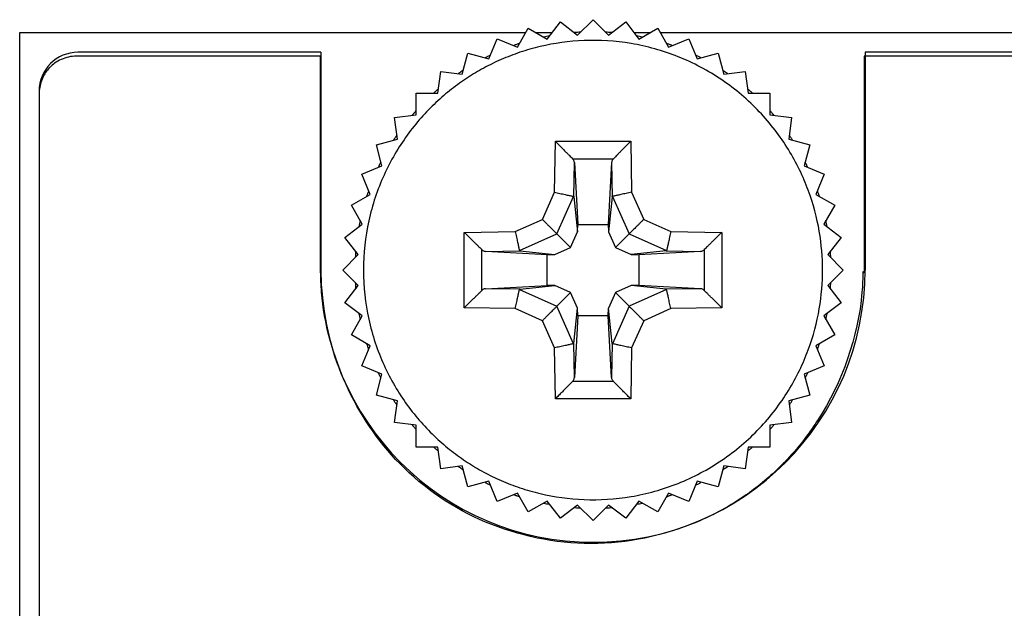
# Model space of a CAD drawing. Header units: inches. Extents: x 0 to 34, y 0 to 22.
# Tile 17 of 59: x 6.728 to 7.234, y 10.706 to 11.009. Entities that reach past the tile are written whole.
import ezdxf

# ---------------------------------------------------------------- set-up
doc = ezdxf.new("R2010")
doc.units = ezdxf.units.IN
doc.header["$LTSCALE"] = 1.87
doc.header["$MEASUREMENT"] = 0
doc.layers.get('0').update_dxf_attribs({"linetype": 'CONTINUOUS'})
doc.layers.add('DATUMCURVES', color=7, linetype='CONTINUOUS')

msp = doc.modelspace()

# ---------------------------------------------------------------- linework, layer by layer
at = {"color": 7, "linetype": 'CONTINUOUS'}
for p, q in [((6.98382, 10.99463), (6.98942, 11.00433)), ((6.98942, 11.00433), (6.99912, 10.99873)), ((6.99912, 10.99873), (7.00594, 11.00762)), ((7.00594, 11.00762), (7.01482, 11.0008)), ((7.01482, 11.0008), (7.02274, 11.00872)), ((7.02274, 11.00872), (7.03066, 11.0008)), ((7.03066, 11.0008), (7.03955, 11.00762)), ((7.03955, 11.00762), (7.04636, 10.99873)), ((7.04636, 10.99873), (7.05606, 11.00433)), ((7.05606, 11.00433), (7.06166, 10.99463)), ((6.72774, 5.93583), (6.72774, 11.00213)), ((6.72774, 11.00213), (6.98815, 11.00213)), ((6.96919, 10.98857), (6.97348, 10.99892)), ((6.97348, 10.99892), (6.98382, 10.99463)), ((6.99324, 11.00213), (7.00173, 11.00213)), ((7.04376, 11.00213), (7.05225, 11.00213)), ((7.05734, 11.00213), (7.51574, 11.00213)), ((7.06166, 10.99463), (7.07201, 10.99892)), ((7.07201, 10.99892), (7.0763, 10.98857)), ((6.88274, 10.99198), (6.75774, 10.99198)), ((6.88274, 10.99198), (6.88274, 10.87998)), ((6.95547, 10.98065), (6.95837, 10.99147)), ((6.95837, 10.99147), (6.96919, 10.98857)), ((7.0763, 10.98857), (7.08711, 10.99147)), ((7.08711, 10.99147), (7.09001, 10.98065)), ((7.16274, 10.99198), (7.16274, 10.87998)), ((7.48574, 10.99198), (7.16274, 10.99198)), ((6.94291, 10.97101), (6.94437, 10.98211)), ((6.94437, 10.98211), (6.95547, 10.98065)), ((7.09001, 10.98065), (7.10111, 10.98211)), ((7.10111, 10.98211), (7.10258, 10.97101)), ((6.73774, 10.97198), (6.73771, 5.96568)), ((6.93171, 10.95981), (6.93171, 10.97101)), ((6.93171, 10.97101), (6.94291, 10.97101)), ((7.10258, 10.97101), (7.11378, 10.97101)), ((7.11378, 10.97101), (7.11378, 10.95981)), ((6.92061, 10.95835), (6.93171, 10.95981)), ((6.92207, 10.94725), (6.92061, 10.95835)), ((7.11378, 10.95981), (7.12488, 10.95835)), ((7.12488, 10.95835), (7.12342, 10.94725)), ((6.91125, 10.94435), (6.92207, 10.94725)), ((6.91415, 10.93353), (6.91125, 10.94435)), ((7.00289, 10.92002), (7.00335, 10.94623)), ((7.00335, 10.94623), (7.04213, 10.94623)), ((7.04213, 10.94623), (7.04259, 10.92002)), ((7.12342, 10.94725), (7.13423, 10.94435)), ((7.13423, 10.94435), (7.13134, 10.93353)), ((6.9038, 10.92924), (6.91415, 10.93353)), ((7.01222, 10.93724), (7.0333, 10.93724)), ((7.01285, 10.91768), (7.01316, 10.93527)), ((7.01316, 10.93527), (7.01488, 10.90349)), ((7.03233, 10.93527), (7.03061, 10.90349)), ((7.03233, 10.93527), (7.03264, 10.91768)), ((7.13134, 10.93353), (7.14168, 10.92924)), ((6.90809, 10.9189), (6.9038, 10.92924)), ((7.14168, 10.92924), (7.1374, 10.9189)), ((6.89839, 10.9133), (6.90809, 10.9189)), ((6.99667, 10.90605), (7.00289, 10.92002)), ((7.00417, 10.89855), (7.01276, 10.91784)), ((7.01285, 10.91768), (7.01481, 10.89956)), ((7.03264, 10.91768), (7.03068, 10.89956)), ((7.03273, 10.91784), (7.04131, 10.89855)), ((7.04259, 10.92002), (7.04881, 10.90605)), ((7.1374, 10.9189), (7.1471, 10.9133)), ((6.90399, 10.9036), (6.89839, 10.9133)), ((7.1471, 10.9133), (7.1415, 10.9036)), ((6.8951, 10.89678), (6.90399, 10.9036)), ((6.9827, 10.89983), (6.99667, 10.90605)), ((7.01481, 10.89956), (7.01488, 10.90349)), ((7.01488, 10.90349), (7.03061, 10.90349)), ((7.03061, 10.90349), (7.03068, 10.89956)), ((7.04881, 10.90605), (7.06279, 10.89983)), ((7.1415, 10.9036), (7.15038, 10.89678)), ((6.95649, 10.89937), (6.9827, 10.89983)), ((6.95649, 10.86059), (6.95649, 10.89937)), ((6.98488, 10.88996), (7.00417, 10.89855)), ((7.00417, 10.89855), (7.01122, 10.8915)), ((7.01122, 10.8915), (7.01481, 10.89956)), ((7.03068, 10.89956), (7.03427, 10.8915)), ((7.04131, 10.89855), (7.03427, 10.8915)), ((7.04131, 10.89855), (7.0606, 10.88996)), ((7.06279, 10.89983), (7.08899, 10.89937)), ((7.08899, 10.89937), (7.08899, 10.86059)), ((6.90192, 10.8879), (6.8951, 10.89678)), ((7.15038, 10.89678), (7.14356, 10.8879)), ((6.894, 10.87998), (6.90192, 10.8879)), ((6.96548, 10.86942), (6.96548, 10.89054)), ((6.96745, 10.88957), (6.98505, 10.88987)), ((6.99923, 10.88784), (6.96745, 10.88957)), ((6.98505, 10.88987), (7.00316, 10.88791)), ((6.99923, 10.88784), (7.00316, 10.88791)), ((6.99923, 10.87211), (6.99923, 10.88784)), ((7.00316, 10.88791), (7.01122, 10.8915)), ((7.03427, 10.8915), (7.04233, 10.88791)), ((7.06044, 10.88987), (7.04233, 10.88791)), ((7.04233, 10.88791), (7.04626, 10.88784)), ((7.07804, 10.88957), (7.04626, 10.88784)), ((7.04626, 10.88784), (7.04626, 10.87211)), ((7.06044, 10.88987), (7.07804, 10.88957)), ((7.08, 10.8905), (7.08, 10.86942)), ((7.14356, 10.8879), (7.15148, 10.87998)), ((6.90192, 10.87206), (6.894, 10.87998)), ((7.15148, 10.87998), (7.14356, 10.87206)), ((6.96745, 10.87039), (6.99923, 10.87211)), ((7.00316, 10.87204), (6.99923, 10.87211)), ((7.04626, 10.87211), (7.04233, 10.87204)), ((7.07804, 10.87039), (7.04626, 10.87211)), ((6.8951, 10.86317), (6.90192, 10.87206)), ((6.98505, 10.87008), (6.96745, 10.87039)), ((6.98488, 10.86999), (7.00417, 10.86141)), ((6.98505, 10.87008), (7.00316, 10.87204)), ((7.01122, 10.86845), (7.00316, 10.87204)), ((7.00417, 10.86141), (7.01122, 10.86845)), ((7.01481, 10.86039), (7.01122, 10.86845)), ((7.03427, 10.86845), (7.03068, 10.86039)), ((7.04233, 10.87204), (7.03427, 10.86845)), ((7.04131, 10.86141), (7.03427, 10.86845)), ((7.0606, 10.86999), (7.04131, 10.86141)), ((7.06044, 10.87008), (7.04233, 10.87204)), ((7.07804, 10.87039), (7.06044, 10.87008)), ((7.14356, 10.87206), (7.15038, 10.86317)), ((6.90399, 10.85636), (6.8951, 10.86317)), ((7.15038, 10.86317), (7.1415, 10.85636)), ((6.9827, 10.86013), (6.95649, 10.86059)), ((6.99667, 10.85391), (6.9827, 10.86013)), ((7.01276, 10.84212), (7.00417, 10.86141)), ((7.01285, 10.84228), (7.01481, 10.86039)), ((7.01488, 10.85646), (7.01481, 10.86039)), ((7.03061, 10.85646), (7.03068, 10.86039)), ((7.03264, 10.84228), (7.03068, 10.86039)), ((7.04131, 10.86141), (7.03273, 10.84212)), ((7.06279, 10.86013), (7.04881, 10.85391)), ((7.08899, 10.86059), (7.06279, 10.86013)), ((6.89839, 10.84666), (6.90399, 10.85636)), ((7.00289, 10.83993), (6.99667, 10.85391)), ((7.01488, 10.85646), (7.01316, 10.82468)), ((7.03061, 10.85646), (7.01488, 10.85646)), ((7.03233, 10.82468), (7.03061, 10.85646)), ((7.04881, 10.85391), (7.04259, 10.83993)), ((7.1415, 10.85636), (7.1471, 10.84666)), ((6.90809, 10.84106), (6.89839, 10.84666)), ((7.01316, 10.82468), (7.01285, 10.84228)), ((7.03264, 10.84228), (7.03233, 10.82468)), ((7.1471, 10.84666), (7.1374, 10.84106)), ((6.9038, 10.83071), (6.90809, 10.84106)), ((7.00335, 10.81373), (7.00289, 10.83993)), ((7.04259, 10.83993), (7.04213, 10.81373)), ((7.1374, 10.84106), (7.14168, 10.83071)), ((6.91415, 10.82643), (6.9038, 10.83071)), ((7.14168, 10.83071), (7.13134, 10.82643)), ((6.91125, 10.81561), (6.91415, 10.82643)), ((7.03333, 10.82273), (7.01222, 10.82272)), ((7.13134, 10.82643), (7.13423, 10.81561)), ((6.92207, 10.81271), (6.91125, 10.81561)), ((6.92061, 10.80161), (6.92207, 10.81271)), ((7.04213, 10.81373), (7.00335, 10.81373)), ((7.13423, 10.81561), (7.12342, 10.81271)), ((7.12342, 10.81271), (7.12488, 10.80161)), ((6.93171, 10.80014), (6.92061, 10.80161)), ((7.12488, 10.80161), (7.11378, 10.80014)), ((6.93171, 10.78894), (6.93171, 10.80014)), ((7.11378, 10.80014), (7.11378, 10.78894)), ((6.94291, 10.78894), (6.93171, 10.78894)), ((6.94437, 10.77784), (6.94291, 10.78894)), ((7.10258, 10.78894), (7.10111, 10.77784)), ((7.11378, 10.78894), (7.10258, 10.78894)), ((6.95547, 10.7793), (6.94437, 10.77784)), ((6.95837, 10.76849), (6.95547, 10.7793)), ((7.09001, 10.7793), (7.08711, 10.76849)), ((7.10111, 10.77784), (7.09001, 10.7793)), ((6.96919, 10.77138), (6.95837, 10.76849)), ((6.97348, 10.76104), (6.96919, 10.77138)), ((7.0763, 10.77138), (7.07201, 10.76104)), ((7.08711, 10.76849), (7.0763, 10.77138)), ((6.98382, 10.76532), (6.97348, 10.76104)), ((6.98942, 10.75562), (6.98382, 10.76532)), ((6.99912, 10.76122), (6.98942, 10.75562)), ((7.00594, 10.75234), (6.99912, 10.76122)), ((7.04636, 10.76122), (7.03955, 10.75234)), ((7.05606, 10.75562), (7.04636, 10.76122)), ((7.06166, 10.76532), (7.05606, 10.75562)), ((7.07201, 10.76104), (7.06166, 10.76532)), ((7.01482, 10.75916), (7.00594, 10.75234)), ((7.02274, 10.75124), (7.01482, 10.75916)), ((7.03066, 10.75916), (7.02274, 10.75124)), ((7.03955, 10.75234), (7.03066, 10.75916))]:
    msp.add_line(p, q, dxfattribs=at)
for centre, radius, start, end in [((6.75774, 10.97198), 0.02, 89.9996, 179.9996), ((7.02274, 10.87998), 0.14, 179.9996, 359.9996)]:
    msp.add_arc(centre, radius, start, end, dxfattribs=at)
for points in [[(6.99886, 11.00013), (6.99835, 11.00002), (6.99784, 10.99992), (6.99733, 10.99981)], [(7.00033, 11.00041), (6.99984, 11.00032), (6.99935, 11.00022), (6.99886, 11.00013)], [(7.01365, 11.00214), (7.01348, 11.00213), (7.01332, 11.00211), (7.01315, 11.0021)], [(7.01477, 11.00222), (7.0144, 11.00219), (7.01402, 11.00217), (7.01365, 11.00214)], [(7.01626, 11.00231), (7.01576, 11.00228), (7.01527, 11.00225), (7.01477, 11.00222)], [(7.03072, 11.00222), (7.03022, 11.00225), (7.02973, 11.00228), (7.02923, 11.0023)], [(7.03195, 11.00213), (7.03154, 11.00216), (7.03113, 11.00219), (7.03072, 11.00222)], [(7.03234, 11.0021), (7.03221, 11.00211), (7.03208, 11.00212), (7.03195, 11.00213)], [(7.04663, 11.00013), (7.04614, 11.00022), (7.04565, 11.00032), (7.04516, 11.00041)], [(7.04815, 10.99981), (7.04764, 10.99992), (7.04714, 11.00002), (7.04663, 11.00013)], [(6.98335, 10.99597), (6.98288, 10.99581), (6.98241, 10.99565), (6.98193, 10.99548)], [(7.06213, 10.99597), (7.06164, 10.99614), (7.06115, 10.9963), (7.06065, 10.99646)], [(7.06355, 10.99548), (7.06308, 10.99565), (7.0626, 10.99581), (7.06213, 10.99597)], [(6.96853, 10.98983), (6.96808, 10.98961), (6.96764, 10.98938), (6.96719, 10.98916)], [(6.96999, 10.99054), (6.9695, 10.9903), (6.96901, 10.99007), (6.96853, 10.98983)], [(7.07696, 10.98983), (7.07647, 10.99007), (7.07598, 10.9903), (7.07549, 10.99054)], [(7.07829, 10.98916), (7.07785, 10.98938), (7.0774, 10.98961), (7.07696, 10.98983)], [(6.95399, 10.98137), (6.95379, 10.98123), (6.95358, 10.98109), (6.95338, 10.98095)], [(6.95472, 10.98186), (6.95448, 10.98169), (6.95423, 10.98153), (6.95399, 10.98137)], [(7.09077, 10.98185), (7.09036, 10.98213), (7.08994, 10.9824), (7.08952, 10.98267)], [(6.94198, 10.97209), (6.94159, 10.97174), (6.9412, 10.9714), (6.94081, 10.97105)], [(6.94312, 10.97307), (6.94274, 10.97275), (6.94236, 10.97242), (6.94198, 10.97209)], [(7.1035, 10.97208), (7.10313, 10.97241), (7.10275, 10.97274), (7.10237, 10.97307)], [(7.10467, 10.97105), (7.10428, 10.9714), (7.10389, 10.97174), (7.1035, 10.97208)], [(6.93064, 10.96074), (6.93031, 10.96036), (6.92998, 10.95998), (6.92965, 10.9596)], [(6.93167, 10.9619), (6.93132, 10.96152), (6.93098, 10.96113), (6.93064, 10.96074)], [(7.11485, 10.96074), (7.11451, 10.96113), (7.11417, 10.96152), (7.11382, 10.9619)], [(7.11583, 10.95961), (7.11551, 10.95998), (7.11518, 10.96036), (7.11485, 10.96074)], [(6.92178, 10.94936), (6.92148, 10.94891), (6.92117, 10.94846), (6.92087, 10.948)], [(7.12462, 10.948), (7.12432, 10.94845), (7.12401, 10.9489), (7.12371, 10.94935)], [(6.92087, 10.948), (6.92059, 10.94759), (6.92032, 10.94718), (6.92005, 10.94676)], [(7.12544, 10.94676), (7.12517, 10.94717), (7.1249, 10.94759), (7.12462, 10.948)], [(6.91289, 10.9342), (6.91266, 10.93371), (6.91242, 10.93322), (6.91218, 10.93273)], [(6.91356, 10.93553), (6.91334, 10.93508), (6.91311, 10.93464), (6.91289, 10.9342)], [(7.13259, 10.93419), (7.13237, 10.93464), (7.13215, 10.93508), (7.13192, 10.93553)], [(7.1333, 10.93273), (7.13307, 10.93322), (7.13283, 10.93371), (7.13259, 10.93419)], [(6.90675, 10.91937), (6.90658, 10.91887), (6.90642, 10.91838), (6.90626, 10.91789)], [(6.90724, 10.92078), (6.90707, 10.92031), (6.90691, 10.91984), (6.90675, 10.91937)], [(7.13874, 10.91937), (7.13858, 10.91984), (7.13841, 10.92031), (7.13825, 10.92079)], [(7.13923, 10.91789), (7.13907, 10.91838), (7.13891, 10.91887), (7.13874, 10.91937)], [(6.90259, 10.90386), (6.9025, 10.90337), (6.9024, 10.90288), (6.90231, 10.90239)], [(6.90291, 10.90539), (6.9028, 10.90488), (6.9027, 10.90437), (6.90259, 10.90386)], [(7.14289, 10.90386), (7.14279, 10.90437), (7.14269, 10.90488), (7.14258, 10.90539)], [(7.14318, 10.90239), (7.14308, 10.90288), (7.14299, 10.90337), (7.14289, 10.90386)], [(6.9005, 10.88795), (6.90047, 10.88746), (6.90044, 10.88696), (6.90042, 10.88647)], [(6.90059, 10.88917), (6.90056, 10.88877), (6.90053, 10.88836), (6.9005, 10.88795)], [(6.90062, 10.88958), (6.90061, 10.88944), (6.9006, 10.88931), (6.90059, 10.88917)], [(7.14491, 10.88896), (7.1449, 10.88916), (7.14488, 10.88936), (7.14487, 10.88957)], [(7.14498, 10.88795), (7.14496, 10.88829), (7.14494, 10.88862), (7.14491, 10.88896)], [(7.14507, 10.88646), (7.14504, 10.88695), (7.14502, 10.88745), (7.14498, 10.88795)], [(6.90042, 10.87349), (6.90044, 10.873), (6.90047, 10.8725), (6.9005, 10.872)], [(7.14498, 10.87201), (7.14502, 10.8725), (7.14504, 10.873), (7.14507, 10.8735)], [(6.9005, 10.872), (6.90053, 10.8716), (6.90056, 10.8712), (6.90059, 10.8708)], [(6.90059, 10.8708), (6.9006, 10.87066), (6.90061, 10.87052), (6.90062, 10.87038)], [(7.14487, 10.87039), (7.14488, 10.87058), (7.1449, 10.87078), (7.14491, 10.87098)], [(7.14491, 10.87098), (7.14494, 10.87132), (7.14496, 10.87166), (7.14498, 10.87201)], [(6.90231, 10.85756), (6.9024, 10.85707), (6.9025, 10.85658), (6.90259, 10.85609)], [(7.14289, 10.85609), (7.14299, 10.85658), (7.14308, 10.85708), (7.14318, 10.85757)], [(6.90259, 10.85609), (6.9027, 10.85558), (6.9028, 10.85507), (6.90291, 10.85457)], [(7.14258, 10.85456), (7.14269, 10.85507), (7.14279, 10.85558), (7.14289, 10.85609)], [(6.90626, 10.84207), (6.90642, 10.84157), (6.90658, 10.84108), (6.90675, 10.84059)], [(7.13874, 10.84059), (7.13891, 10.84108), (7.13907, 10.84158), (7.13923, 10.84207)], [(6.90675, 10.84059), (6.90691, 10.84012), (6.90707, 10.83964), (6.90724, 10.83917)], [(7.13825, 10.83917), (7.13841, 10.83964), (7.13858, 10.84012), (7.13874, 10.84059)], [(6.91218, 10.82723), (6.91242, 10.82674), (6.91265, 10.82625), (6.91289, 10.82576)], [(7.13259, 10.82576), (7.13283, 10.82625), (7.13307, 10.82673), (7.1333, 10.82722)], [(6.91289, 10.82576), (6.91311, 10.82532), (6.91334, 10.82487), (6.91356, 10.82443)], [(7.13192, 10.82443), (7.13215, 10.82487), (7.13237, 10.82532), (7.13259, 10.82576)], [(6.92005, 10.8132), (6.92032, 10.81278), (6.92059, 10.81237), (6.92087, 10.81195)], [(6.92087, 10.81195), (6.92117, 10.8115), (6.92147, 10.81105), (6.92178, 10.81061)], [(7.1237, 10.8106), (7.12401, 10.81105), (7.12432, 10.8115), (7.12462, 10.81195)], [(7.12462, 10.81195), (7.12489, 10.81236), (7.12517, 10.81278), (7.12544, 10.81319)], [(6.92965, 10.80035), (6.92998, 10.79997), (6.93031, 10.79959), (6.93064, 10.79922)], [(6.93064, 10.79922), (6.93098, 10.79883), (6.93132, 10.79844), (6.93167, 10.79805)], [(7.11382, 10.79806), (7.11417, 10.79844), (7.11451, 10.79883), (7.11485, 10.79922)], [(7.11485, 10.79922), (7.11518, 10.79959), (7.11551, 10.79997), (7.11583, 10.80035)], [(6.94081, 10.78891), (6.9412, 10.78856), (6.94159, 10.78821), (6.94198, 10.78787)], [(6.94198, 10.78787), (6.94236, 10.78754), (6.94274, 10.78721), (6.94312, 10.78689)], [(7.10237, 10.78689), (7.10275, 10.78721), (7.10313, 10.78754), (7.1035, 10.78787)], [(7.1035, 10.78787), (7.10389, 10.78821), (7.10428, 10.78856), (7.10467, 10.78891)], [(6.95338, 10.77901), (6.95355, 10.77889), (6.95373, 10.77877), (6.9539, 10.77865)], [(6.9539, 10.77865), (6.95417, 10.77847), (6.95445, 10.77828), (6.95472, 10.7781)], [(7.08952, 10.77728), (7.08994, 10.77755), (7.09035, 10.77782), (7.09077, 10.7781)], [(7.09077, 10.7781), (7.09106, 10.7783), (7.09136, 10.7785), (7.09165, 10.7787)], [(7.09165, 10.7787), (7.09181, 10.7788), (7.09196, 10.77891), (7.09211, 10.77901)], [(6.96719, 10.7708), (6.96763, 10.77057), (6.96808, 10.77035), (6.96853, 10.77013)], [(7.07696, 10.77013), (7.0774, 10.77035), (7.07784, 10.77057), (7.07829, 10.7708)], [(6.96853, 10.77013), (6.96901, 10.76989), (6.9695, 10.76965), (6.96999, 10.76942)], [(7.07549, 10.76942), (7.07598, 10.76965), (7.07647, 10.76989), (7.07696, 10.77013)], [(6.98193, 10.76447), (6.98241, 10.76431), (6.98288, 10.76414), (6.98335, 10.76398)], [(7.06066, 10.76349), (7.06115, 10.76365), (7.06164, 10.76382), (7.06213, 10.76398)], [(7.06213, 10.76398), (7.0626, 10.76414), (7.06308, 10.76431), (7.06355, 10.76447)], [(6.99733, 10.76014), (6.99784, 10.76004), (6.99835, 10.75993), (6.99886, 10.75983)], [(6.99886, 10.75983), (6.99935, 10.75973), (6.99984, 10.75964), (7.00033, 10.75955)], [(7.01314, 10.75785), (7.01328, 10.75784), (7.01341, 10.75783), (7.01354, 10.75782)], [(7.01354, 10.75782), (7.01395, 10.75779), (7.01436, 10.75776), (7.01477, 10.75774)], [(7.01477, 10.75774), (7.01526, 10.7577), (7.01576, 10.75768), (7.01626, 10.75765)], [(7.02923, 10.75765), (7.02972, 10.75768), (7.03022, 10.75771), (7.03071, 10.75774)], [(7.03071, 10.75774), (7.03109, 10.75776), (7.03146, 10.75779), (7.03183, 10.75782)], [(7.03183, 10.75782), (7.032, 10.75783), (7.03217, 10.75784), (7.03234, 10.75786)], [(7.04516, 10.75955), (7.04565, 10.75964), (7.04614, 10.75973), (7.04663, 10.75983)], [(7.04663, 10.75983), (7.04714, 10.75993), (7.04765, 10.76004), (7.04816, 10.76014)]]:
    msp.add_open_spline(points, degree=3, dxfattribs=at)
for points, knots in [([(7.14085, 10.87998), (7.14085, 10.88637), (7.13981, 10.89977), (7.13428, 10.92099), (7.1241, 10.9422), (7.10905, 10.96191), (7.08957, 10.97849), (7.06678, 10.99057), (7.04231, 10.99734), (7.01794, 10.99878), (6.99894, 10.99607), (6.98504, 10.99208), (6.97533, 10.98831), (6.96785, 10.98464), (6.9623, 10.98149), (6.95677, 10.97804), (6.9499, 10.97314), (6.93919, 10.964), (6.9267, 10.95002), (6.91451, 10.92935), (6.9065, 10.90555), (6.90463, 10.8885), (6.90463, 10.87998)], [0, 0, 0, 0, 0.0625, 0.125, 0.1875, 0.25, 0.3125, 0.375, 0.4375, 0.5, 0.5625, 0.59375, 0.625, 0.65625, 0.671875, 0.6875, 0.71875, 0.75, 0.8125, 0.875, 0.9375, 1, 1, 1, 1]), ([(6.98483, 10.99646), (6.98448, 10.99635), (6.98398, 10.99618), (6.98349, 10.99602), (6.98335, 10.99597)], [0, 0, 0, 0, 0.725553, 1, 1, 1, 1]), ([(6.95597, 10.98268), (6.9559, 10.98263), (6.95548, 10.98236), (6.95507, 10.98209), (6.95472, 10.98186)], [0, 0, 0, 0, 0.169318, 1, 1, 1, 1]), ([(7.09212, 10.98094), (7.0919, 10.98109), (7.09146, 10.98139), (7.09101, 10.9817), (7.09077, 10.98185)], [0, 0, 0, 0, 0.473022, 1, 1, 1, 1]), ([(7.00335, 10.94623), (7.00391, 10.94565), (7.00502, 10.94453), (7.00662, 10.9429), (7.00808, 10.94141), (7.00938, 10.94009), (7.0105, 10.93896), (7.0114, 10.93802), (7.01197, 10.93749), (7.01222, 10.93724)], [0, 0, 0, 0, 0.190957, 0.373752, 0.541749, 0.689212, 0.814303, 0.917437, 1, 1, 1, 1]), ([(7.04213, 10.94623), (7.0417, 10.94578), (7.0408, 10.94487), (7.03945, 10.94349), (7.0381, 10.94212), (7.03684, 10.94083), (7.03571, 10.93969), (7.03476, 10.93872), (7.03397, 10.93792), (7.03351, 10.93745), (7.0333, 10.93724)], [0, 0, 0, 0, 0.148081, 0.304462, 0.460319, 0.606065, 0.733629, 0.841466, 0.930161, 1, 1, 1, 1]), ([(7.01316, 10.93527), (7.01314, 10.9355), (7.01305, 10.93598), (7.01269, 10.93663), (7.0124, 10.93705), (7.01222, 10.93724)], [0, 0, 0, 0, 0.31241, 0.642934, 1, 1, 1, 1]), ([(7.0333, 10.93724), (7.03311, 10.93705), (7.03278, 10.93665), (7.03244, 10.93598), (7.03234, 10.9355), (7.03233, 10.93527)], [0, 0, 0, 0, 0.361003, 0.689525, 1, 1, 1, 1]), ([(7.00289, 10.92002), (7.00337, 10.91992), (7.00432, 10.91971), (7.00573, 10.9194), (7.00708, 10.9191), (7.00833, 10.91882), (7.00944, 10.91857), (7.0104, 10.91836), (7.01122, 10.91818), (7.01189, 10.91803), (7.01238, 10.91792), (7.01266, 10.91786), (7.01276, 10.91784)], [0, 0, 0, 0, 0.144646, 0.289446, 0.428299, 0.555676, 0.668076, 0.76548, 0.848727, 0.917119, 0.968351, 1, 1, 1, 1]), ([(7.01276, 10.91784), (7.0128, 10.91783), (7.01283, 10.91776), (7.01283, 10.91771), (7.01282, 10.9177)], [0, 0, 0, 0, 0.684778, 1, 1, 1, 1]), ([(7.03264, 10.91768), (7.03264, 10.91771), (7.03267, 10.91776), (7.03271, 10.91777), (7.03272, 10.91777)], [0, 0, 0, 0, 0.876586, 1, 1, 1, 1]), ([(7.04259, 10.92002), (7.04212, 10.91992), (7.04116, 10.91971), (7.03975, 10.9194), (7.0384, 10.9191), (7.03716, 10.91882), (7.03605, 10.91857), (7.03509, 10.91836), (7.03427, 10.91818), (7.0336, 10.91803), (7.0331, 10.91792), (7.03283, 10.91786), (7.03273, 10.91784)], [0, 0, 0, 0, 0.14473, 0.289704, 0.428696, 0.556087, 0.668348, 0.765544, 0.848645, 0.917012, 0.968292, 1, 1, 1, 1]), ([(6.99667, 10.90605), (6.99704, 10.90568), (6.99778, 10.90494), (6.99886, 10.90386), (6.99989, 10.90283), (7.00083, 10.90189), (7.00166, 10.90106), (7.00238, 10.90034), (7.003, 10.89972), (7.00351, 10.89921), (7.00389, 10.89883), (7.00409, 10.89863), (7.00417, 10.89855)], [0, 0, 0, 0, 0.147658, 0.293943, 0.43276, 0.559076, 0.669803, 0.766052, 0.849117, 0.917514, 0.968625, 1, 1, 1, 1]), ([(7.04881, 10.90605), (7.04844, 10.90567), (7.04769, 10.90493), (7.0466, 10.90384), (7.04558, 10.90281), (7.04464, 10.90188), (7.04381, 10.90105), (7.04309, 10.90032), (7.04247, 10.8997), (7.04197, 10.8992), (7.04159, 10.89883), (7.04139, 10.89863), (7.04131, 10.89855)], [0, 0, 0, 0, 0.151085, 0.29802, 0.435899, 0.561034, 0.671534, 0.767976, 0.85084, 0.918713, 0.969119, 1, 1, 1, 1]), ([(6.95649, 10.89937), (6.95694, 10.89893), (6.95785, 10.89804), (6.95923, 10.89668), (6.9606, 10.89533), (6.96189, 10.89407), (6.96303, 10.89295), (6.964, 10.89199), (6.9648, 10.89121), (6.96527, 10.89074), (6.96548, 10.89054)], [0, 0, 0, 0, 0.148081, 0.304462, 0.460319, 0.606066, 0.733629, 0.841466, 0.930161, 1, 1, 1, 1]), ([(6.9827, 10.89983), (6.9828, 10.89935), (6.98301, 10.8984), (6.98333, 10.89698), (6.98363, 10.89563), (6.9839, 10.89438), (6.98415, 10.89327), (6.98436, 10.89231), (6.98454, 10.8915), (6.98469, 10.89083), (6.9848, 10.89034), (6.98486, 10.89007), (6.98488, 10.88996)], [0, 0, 0, 0, 0.14498, 0.290382, 0.429761, 0.557341, 0.669461, 0.766303, 0.849028, 0.917099, 0.96828, 1, 1, 1, 1]), ([(7.06279, 10.89983), (7.06268, 10.89935), (7.06247, 10.8984), (7.06216, 10.89699), (7.06186, 10.89564), (7.06158, 10.89439), (7.06134, 10.89328), (7.06113, 10.89232), (7.06094, 10.8915), (7.0608, 10.89083), (7.06069, 10.89034), (7.06062, 10.89006), (7.0606, 10.88996)], [0, 0, 0, 0, 0.144646, 0.289447, 0.428299, 0.555676, 0.668076, 0.76548, 0.848727, 0.917119, 0.968351, 1, 1, 1, 1]), ([(7.08899, 10.89937), (7.08842, 10.89881), (7.0873, 10.8977), (7.08567, 10.89611), (7.08417, 10.89464), (7.08285, 10.89334), (7.08173, 10.89222), (7.08078, 10.89132), (7.08025, 10.89075), (7.08, 10.8905)], [0, 0, 0, 0, 0.190957, 0.373752, 0.541749, 0.689212, 0.814303, 0.917437, 1, 1, 1, 1]), ([(6.96548, 10.89054), (6.96567, 10.89035), (6.96607, 10.89002), (6.96674, 10.88968), (6.96722, 10.88958), (6.96745, 10.88957)], [0, 0, 0, 0, 0.361003, 0.689525, 1, 1, 1, 1]), ([(6.98505, 10.88987), (6.98501, 10.88988), (6.98496, 10.88991), (6.98495, 10.88995), (6.98495, 10.88996)], [0, 0, 0, 0, 0.876583, 1, 1, 1, 1]), ([(7.0606, 10.88996), (7.06059, 10.88992), (7.06053, 10.88989), (7.06048, 10.8899), (7.06047, 10.8899)], [0, 0, 0, 0, 0.684781, 1, 1, 1, 1]), ([(7.07804, 10.88957), (7.07827, 10.88958), (7.07874, 10.88967), (7.07939, 10.89003), (7.07982, 10.89032), (7.08, 10.8905)], [0, 0, 0, 0, 0.31241, 0.642934, 1, 1, 1, 1]), ([(6.90463, 10.87998), (6.90463, 10.87145), (6.9065, 10.85441), (6.91451, 10.8306), (6.9267, 10.80993), (6.93919, 10.79596), (6.9499, 10.78681), (6.95677, 10.78191), (6.9623, 10.77847), (6.96785, 10.77531), (6.97533, 10.77164), (6.98504, 10.76788), (6.99894, 10.76388), (7.01794, 10.76117), (7.04231, 10.76261), (7.06678, 10.76939), (7.08957, 10.78146), (7.10905, 10.79804), (7.1241, 10.81775), (7.13428, 10.83897), (7.13981, 10.86019), (7.14085, 10.87358), (7.14085, 10.87998)], [0, 0, 0, 0, 0.0625, 0.125, 0.1875, 0.25, 0.28125, 0.3125, 0.328125, 0.34375, 0.375, 0.40625, 0.4375, 0.5, 0.5625, 0.625, 0.6875, 0.75, 0.8125, 0.875, 0.9375, 1, 1, 1, 1]), ([(6.95649, 10.86059), (6.95694, 10.86102), (6.95785, 10.86192), (6.95922, 10.86327), (6.96059, 10.86461), (6.96187, 10.86587), (6.96302, 10.867), (6.964, 10.86796), (6.9648, 10.86875), (6.96527, 10.86921), (6.96548, 10.86942)], [0, 0, 0, 0, 0.148203, 0.303565, 0.45857, 0.604338, 0.732899, 0.841826, 0.930864, 1, 1, 1, 1]), ([(6.96745, 10.87039), (6.96722, 10.87038), (6.96674, 10.87028), (6.96607, 10.86994), (6.96567, 10.86961), (6.96548, 10.86942)], [0, 0, 0, 0, 0.310478, 0.639001, 1, 1, 1, 1]), ([(6.9827, 10.86013), (6.9828, 10.8606), (6.98301, 10.86156), (6.98333, 10.86296), (6.98363, 10.86432), (6.9839, 10.86556), (6.98415, 10.86667), (6.98436, 10.86763), (6.98454, 10.86845), (6.98469, 10.86912), (6.9848, 10.86962), (6.98486, 10.86989), (6.98488, 10.86999)], [0, 0, 0, 0, 0.144646, 0.289447, 0.428299, 0.555676, 0.668076, 0.76548, 0.848727, 0.917119, 0.968351, 1, 1, 1, 1]), ([(6.98488, 10.86999), (6.98489, 10.87003), (6.98496, 10.87007), (6.98501, 10.87006), (6.98502, 10.87005)], [0, 0, 0, 0, 0.68478, 1, 1, 1, 1]), ([(7.06044, 10.87008), (7.06048, 10.87008), (7.06053, 10.87005), (7.06053, 10.87001), (7.06053, 10.87)], [0, 0, 0, 0, 0.876582, 1, 1, 1, 1]), ([(7.06279, 10.86013), (7.06268, 10.86061), (7.06247, 10.86156), (7.06216, 10.86297), (7.06186, 10.86433), (7.06158, 10.86558), (7.06134, 10.86668), (7.06112, 10.86764), (7.06094, 10.86846), (7.0608, 10.86912), (7.06069, 10.86962), (7.06062, 10.86989), (7.0606, 10.86999)], [0, 0, 0, 0, 0.14498, 0.290382, 0.429761, 0.557341, 0.669461, 0.766303, 0.849028, 0.917099, 0.96828, 1, 1, 1, 1]), ([(7.08, 10.86942), (7.07981, 10.86961), (7.07941, 10.86994), (7.07874, 10.87028), (7.07827, 10.87038), (7.07804, 10.87039)], [0, 0, 0, 0, 0.361003, 0.689525, 1, 1, 1, 1]), ([(7.08899, 10.86059), (7.08855, 10.86102), (7.08764, 10.86192), (7.08626, 10.86327), (7.08488, 10.86462), (7.0836, 10.86589), (7.08246, 10.86701), (7.08149, 10.86796), (7.08069, 10.86875), (7.08021, 10.86921), (7.08, 10.86942)], [0, 0, 0, 0, 0.148081, 0.304462, 0.460319, 0.606066, 0.733629, 0.841466, 0.930161, 1, 1, 1, 1]), ([(6.99667, 10.85391), (6.99705, 10.85428), (6.99778, 10.85502), (6.99886, 10.8561), (6.99988, 10.85712), (7.00082, 10.85805), (7.00165, 10.85889), (7.00239, 10.85962), (7.00301, 10.86024), (7.00352, 10.86075), (7.00389, 10.86113), (7.00409, 10.86133), (7.00417, 10.86141)], [0, 0, 0, 0, 0.149543, 0.295023, 0.432097, 0.557346, 0.668731, 0.76636, 0.850204, 0.918602, 0.969164, 1, 1, 1, 1]), ([(7.04881, 10.85391), (7.04844, 10.85428), (7.04771, 10.85501), (7.04663, 10.85609), (7.0456, 10.85712), (7.04466, 10.85806), (7.04383, 10.85889), (7.0431, 10.85962), (7.04248, 10.86024), (7.04198, 10.86074), (7.0416, 10.86112), (7.04139, 10.86133), (7.04131, 10.86141)], [0, 0, 0, 0, 0.147658, 0.293943, 0.43276, 0.559076, 0.669803, 0.766052, 0.849117, 0.917514, 0.968625, 1, 1, 1, 1]), ([(7.01276, 10.84212), (7.01266, 10.8421), (7.01238, 10.84203), (7.01189, 10.84192), (7.01122, 10.84178), (7.0104, 10.8416), (7.00944, 10.84138), (7.00833, 10.84114), (7.00708, 10.84086), (7.00573, 10.84056), (7.00432, 10.84025), (7.00337, 10.84004), (7.00289, 10.83993)], [0, 0, 0, 0, 0.031649, 0.082879, 0.151268, 0.234517, 0.331918, 0.444312, 0.571686, 0.710546, 0.855355, 1, 1, 1, 1]), ([(7.01285, 10.84228), (7.01284, 10.84224), (7.01281, 10.84219), (7.01277, 10.84219), (7.01277, 10.84219)], [0, 0, 0, 0, 0.876585, 1, 1, 1, 1]), ([(7.03273, 10.84212), (7.03269, 10.84213), (7.03265, 10.84219), (7.03266, 10.84224), (7.03267, 10.84225)], [0, 0, 0, 0, 0.684779, 1, 1, 1, 1]), ([(7.04259, 10.83993), (7.04212, 10.84004), (7.04116, 10.84025), (7.03976, 10.84056), (7.0384, 10.84086), (7.03716, 10.84114), (7.03605, 10.84138), (7.03509, 10.8416), (7.03427, 10.84178), (7.0336, 10.84192), (7.0331, 10.84203), (7.03283, 10.8421), (7.03273, 10.84212)], [0, 0, 0, 0, 0.144646, 0.289446, 0.428299, 0.555676, 0.668076, 0.76548, 0.848727, 0.917119, 0.968351, 1, 1, 1, 1]), ([(7.01219, 10.82272), (7.01194, 10.82247), (7.01138, 10.8219), (7.01045, 10.82096), (7.00934, 10.81983), (7.00805, 10.81851), (7.00659, 10.81702), (7.005, 10.81541), (7.00391, 10.8143), (7.00335, 10.81373)], [0, 0, 0, 0, 0.085093, 0.189932, 0.314898, 0.461527, 0.628764, 0.810643, 1, 1, 1, 1]), ([(7.01222, 10.82272), (7.0124, 10.8229), (7.01269, 10.82333), (7.01305, 10.82398), (7.01314, 10.82445), (7.01316, 10.82468)], [0, 0, 0, 0, 0.3571, 0.687621, 1, 1, 1, 1]), ([(7.03333, 10.82273), (7.03314, 10.82292), (7.03279, 10.82331), (7.03244, 10.82398), (7.03234, 10.82445), (7.03233, 10.82468)], [0, 0, 0, 0, 0.361194, 0.689106, 1, 1, 1, 1]), ([(7.04213, 10.81373), (7.04158, 10.8143), (7.04048, 10.81541), (7.0389, 10.81702), (7.03743, 10.81851), (7.03614, 10.81983), (7.03503, 10.82095), (7.03411, 10.82191), (7.03352, 10.82246), (7.03327, 10.82272)], [0, 0, 0, 0, 0.189144, 0.370819, 0.537867, 0.684331, 0.809157, 0.913878, 1, 1, 1, 1]), ([(6.95472, 10.7781), (6.95506, 10.77787), (6.95548, 10.7776), (6.9559, 10.77732), (6.95597, 10.77728)], [0, 0, 0, 0, 0.832, 1, 1, 1, 1]), ([(6.98335, 10.76398), (6.98349, 10.76394), (6.98398, 10.76377), (6.98448, 10.76361), (6.98484, 10.76349)], [0, 0, 0, 0, 0.274516, 1, 1, 1, 1])]:
    msp.add_open_spline(points, degree=3, knots=knots, dxfattribs=at)
at = {"layer": 'DATUMCURVES', "color": 40, "linetype": 'CONTINUOUS'}
for points in [[(6.75287, 10.98951, 3.27326), (6.75032, 10.98894, 3.27326), (6.74784, 10.98785, 3.27326), (6.74569, 10.98632, 3.27326)], [(6.75702, 10.98998, 3.27326), (6.75564, 10.98998, 3.27326), (6.75424, 10.98982, 3.27326), (6.75287, 10.98951, 3.27326)], [(6.75774, 10.98998, 3.27326), (6.7575, 10.98998, 3.27326), (6.75726, 10.98998, 3.27326), (6.75702, 10.98998, 3.27326)], [(6.74294, 10.98392, 3.27326), (6.74158, 10.98246, 3.27326), (6.74046, 10.98076, 3.27326), (6.73961, 10.97895, 3.27326)], [(6.73961, 10.97895, 3.27326), (6.73861, 10.97682, 3.27326), (6.738, 10.97452, 3.27326), (6.73781, 10.97223, 3.27326)], [(6.73781, 10.97223, 3.27326), (6.73776, 10.97172, 3.27326), (6.73774, 10.97121, 3.27326), (6.73774, 10.97071, 3.27326)], [(6.73774, 10.97071, 3.27326), (6.73774, 10.97047, 3.27326), (6.73774, 10.97023, 3.27326), (6.73774, 10.96999, 3.27326)], [(6.8826, 10.8786, 3.27326), (6.8826, 10.87906, 3.27326), (6.8826, 10.87952, 3.27326), (6.8826, 10.87998, 3.27326)], [(6.88306, 10.86859, 3.27326), (6.88275, 10.87217, 3.27326), (6.8826, 10.87575, 3.27326), (6.8826, 10.87932, 3.27326)], [(6.8826, 10.87932, 3.27326), (6.8826, 10.87908, 3.27326), (6.8826, 10.87884, 3.27326), (6.8826, 10.8786, 3.27326)], [(7.1616, 10.87931, 3.27326), (7.1616, 10.87575, 3.27326), (7.16144, 10.87216, 3.27326), (7.16114, 10.86857, 3.27326)], [(7.16232, 10.87859, 3.27326), (7.16208, 10.87883, 3.27326), (7.16184, 10.87907, 3.27326), (7.1616, 10.87931, 3.27326)], [(7.16232, 10.87998, 3.27326), (7.16232, 10.87952, 3.27326), (7.16232, 10.87906, 3.27326), (7.16232, 10.87859, 3.27326)], [(7.16114, 10.86857, 3.27326), (7.15917, 10.84557, 3.27326), (7.15102, 10.82244, 3.27326), (7.13823, 10.80261, 3.27326)], [(7.13823, 10.80261, 3.27326), (7.13664, 10.80014, 3.27326), (7.13497, 10.79772, 3.27326), (7.13324, 10.79536, 3.27326)], [(7.13324, 10.79536, 3.27326), (7.13025, 10.79129, 3.27326), (7.12705, 10.78738, 3.27326), (7.12366, 10.78369, 3.27326)], [(7.10308, 10.76545, 3.27326), (7.10254, 10.76506, 3.27326), (7.102, 10.76468, 3.27326), (7.10146, 10.76431, 3.27326)]]:
    msp.add_open_spline(points, degree=3, dxfattribs=at)
for points, knots in [([(6.8826, 10.98998, 3.27326), (6.8761, 10.98998, 3.27326), (6.83448, 10.98998, 3.27326), (6.79285, 10.98998, 3.27326), (6.75774, 10.98998, 3.27326)], [0, 0, 0, 0, 0.15625, 1, 1, 1, 1]), ([(6.8826, 10.87998, 3.27326), (6.8826, 10.88532, 3.27326), (6.8826, 10.92199, 3.27326), (6.8826, 10.95865, 3.27326), (6.8826, 10.98998, 3.27326)], [0, 0, 0, 0, 0.145634, 1, 1, 1, 1]), ([(7.48484, 10.98998, 3.27326), (7.46804, 10.98998, 3.27326), (7.36054, 10.98998, 3.27326), (7.25303, 10.98998, 3.27326), (7.16232, 10.98998, 3.27326)], [0, 0, 0, 0, 0.15625, 1, 1, 1, 1]), ([(7.16232, 10.98998, 3.27326), (7.16232, 10.98418, 3.27326), (7.16232, 10.94751, 3.27326), (7.16232, 10.91084, 3.27326), (7.16232, 10.87998, 3.27326)], [0, 0, 0, 0, 0.158216, 1, 1, 1, 1]), ([(6.74569, 10.98632, 3.27326), (6.74487, 10.98573, 3.27326), (6.74393, 10.98495, 3.27326), (6.74308, 10.98407, 3.27326), (6.74294, 10.98392, 3.27326)], [0, 0, 0, 0, 0.8333, 1, 1, 1, 1]), ([(6.73774, 10.96999, 3.27326), (6.73774, 10.70935, 3.27326), (6.73773, 9.04124, 3.27326), (6.73772, 7.37314, 3.27326), (6.73771, 5.96568, 3.27326)], [0, 0, 0, 0, 0.15625, 1, 1, 1, 1]), ([(7.10146, 10.76431, 3.27326), (7.09352, 10.75879, 3.27326), (7.06867, 10.7452, 3.27326), (7.02178, 10.73555, 3.27326), (6.96663, 10.74688, 3.27326), (6.90873, 10.78568, 3.27326), (6.88578, 10.83632, 3.27326), (6.88306, 10.86859, 3.27326)], [0, 0, 0, 0, 0.099737, 0.29141, 0.482727, 0.667444, 1, 1, 1, 1]), ([(7.12366, 10.78369, 3.27326), (7.12265, 10.78258, 3.27326), (7.11629, 10.77588, 3.27326), (7.1093, 10.76991, 3.27326), (7.10308, 10.76545, 3.27326)], [0, 0, 0, 0, 0.162209, 1, 1, 1, 1])]:
    msp.add_open_spline(points, degree=3, knots=knots, dxfattribs=at)

doc.saveas('drawing.dxf')
